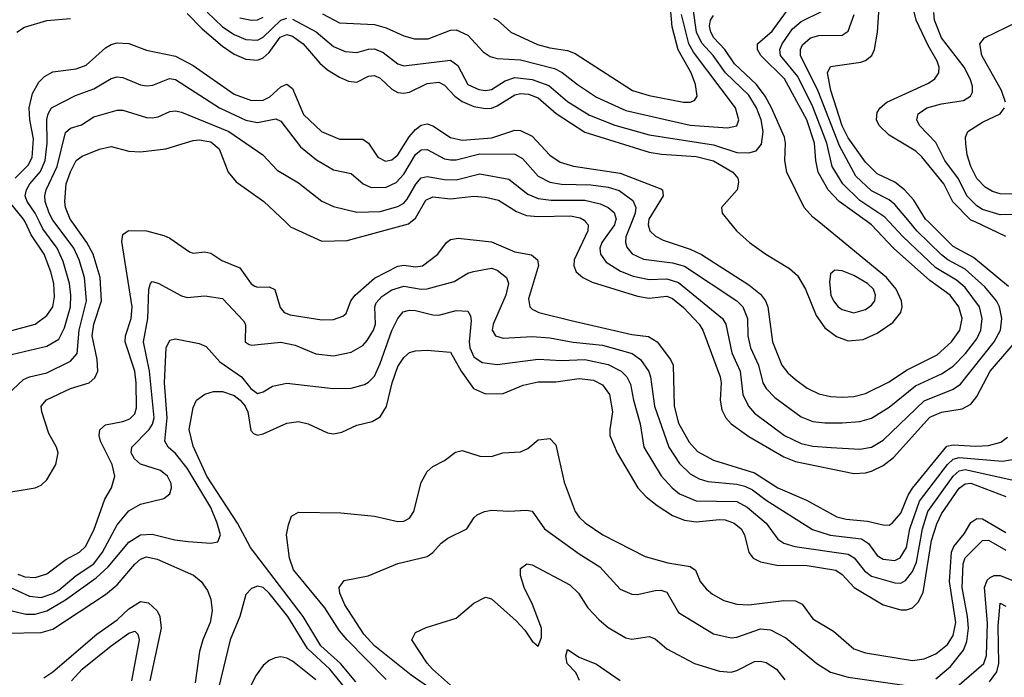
# Model space of a CAD drawing. Header units: inches. Extents: x 1308407 to 1441228, y 959628 to 1036311.
# Tile 47 of 256: x 1340117 to 1343484, y 988442 to 990692. Entities that reach past the tile are written whole.
import ezdxf

# ---------------------------------------------------------------- set-up
doc = ezdxf.new("R2010")
doc.units = ezdxf.units.IN
doc.header["$MEASUREMENT"] = 0
doc.layers.add('B3948', color=7, linetype='Continuous')
doc.layers.add('B3949', color=7, linetype='Continuous')

msp = doc.modelspace()

# ---------------------------------------------------------------- linework, layer by layer
at = {"layer": 'B3948', "color": 5}
for points, elevation in [([(1340000, 989582), (1340010, 989584.8), (1340090, 989629.3), (1340170, 989651), (1340210, 989680.4), (1340229.5, 989710), (1340235.7, 989744.3), (1340233.7, 989790), (1340223.2, 989830), (1340200.1, 989890), (1340155.8, 989955.8), (1340134.9, 990000)], 3380), ([(1340000, 989505.7), (1340092.7, 989547.3), (1340210, 989575), (1340250, 989598.9), (1340270, 989638.4), (1340290.5, 989710), (1340291.8, 989750), (1340286.7, 989790), (1340264.9, 989864.9), (1340245.4, 989910), (1340196.1, 989976.1), (1340184.2, 990000)], 3360), ([(1340000, 989220.7), (1340010, 989205.2), (1340030, 989199.6), (1340052.1, 989210), (1340070, 989234.9), (1340080.3, 989270), (1340081.5, 989290), (1340063, 989370), (1340075.1, 989410), (1340130, 989461.2), (1340150, 989470.5), (1340210, 989483.4), (1340290, 989523.8), (1340312.7, 989550), (1340319.8, 989630), (1340345, 989730), (1340338, 989810), (1340319.8, 989870), (1340301.7, 989910), (1340234.3, 990000)], 3340), ([(1340000, 989071.9), (1340030, 989067.9), (1340170, 989090.2), (1340190, 989099.2), (1340210, 989117.7), (1340240.6, 989170), (1340248.5, 989210), (1340242.5, 989230), (1340216.8, 989276.8), (1340192.5, 989350), (1340190.5, 989370), (1340207.9, 989392.1), (1340290, 989430.9), (1340354.8, 989450), (1340373.6, 989466.4), (1340384.1, 989490), (1340382.2, 989530), (1340364.1, 989610), (1340370, 989650), (1340396.9, 989730), (1340391.4, 989810), (1340368.5, 989890), (1340346.1, 989930), (1340296.2, 990000)], 3320), ([(1341025.5, 990000), (1341043.2, 989983.3), (1341150, 989934.1), (1341236.4, 989936.4), (1341446.2, 989993.8), (1341454, 990000)], 3320), ([(1342052.4, 990000), (1342060.6, 989990), (1342060.4, 989970), (1342013.3, 989870), (1342012.1, 989850), (1342019.8, 989830), (1342042.3, 989810), (1342074.5, 989794.5), (1342230, 989745.7), (1342270, 989739.1), (1342330, 989746.3), (1342350, 989738.1), (1342387, 989707), (1342441.2, 989650), (1342453, 989630), (1342512, 989470), (1342516.1, 989450), (1342512.6, 989390), (1342517.9, 989357.9), (1342532.3, 989330), (1342550.7, 989310), (1342610, 989266.1), (1342730, 989196.8), (1342770, 989180.4), (1342970, 989140.1), (1343010, 989141.3), (1343030, 989147.1), (1343070, 989167.2), (1343105.4, 989194.6), (1343230, 989332.8), (1343270, 989349.8), (1343339.7, 989360.3), (1343370, 989377), (1343390, 989403.2), (1343436.5, 989490), (1343522.5, 989590)], 3320), ([(1342153.8, 990000), (1342150.7, 989990), (1342107.3, 989930), (1342101, 989910), (1342103.4, 989890), (1342122.8, 989862.8), (1342171.8, 989831.8), (1342215.1, 989815.1), (1342270, 989803.7), (1342330, 989805.1), (1342370, 989793.2), (1342520.6, 989670), (1342531.8, 989650), (1342552.8, 989552.8), (1342581.3, 989490), (1342590.1, 989410.1), (1342609.6, 989370), (1342630, 989346.1), (1342732.3, 989270), (1342790, 989242.1), (1342830, 989233.5), (1342891.9, 989228.1), (1342990, 989223.3), (1343030, 989229.2), (1343070, 989253.9), (1343210, 989387.6), (1343310, 989428.6), (1343334.5, 989445.5), (1343449.9, 989590), (1343471, 989630), (1343475.5, 989670), (1343467.5, 989710), (1343457.8, 989730), (1343417.9, 989777.9), (1343350, 989838.9), (1343291, 989871), (1343270, 989888), (1343185.7, 989970), (1343160.3, 990000)], 3340), ([(1342209.9, 990000), (1342189.7, 989949.7), (1342188.8, 989930), (1342193.8, 989913.8), (1342211.1, 989891.1), (1342250, 989873.3), (1342350, 989860.8), (1342390, 989848.7), (1342570, 989730.5), (1342590.6, 989710), (1342606.2, 989670), (1342607.4, 989610), (1342616.3, 989570), (1342643.6, 989510), (1342658.7, 989450), (1342670.1, 989430), (1342699.5, 989399.5), (1342790, 989333.9), (1342830, 989317.5), (1342870, 989312.6), (1342930, 989313), (1342990, 989317.9), (1343030, 989328.6), (1343090, 989366.5), (1343180.8, 989439.2), (1343270, 989480.6), (1343310, 989506.5), (1343351.4, 989550), (1343390, 989600.1), (1343403.7, 989630), (1343409, 989670), (1343399.9, 989710), (1343350, 989775.7), (1343320.8, 989800.8), (1343250, 989843.2), (1343137.4, 989950), (1343091.1, 990000)], 3360), ([(1342267.1, 990000), (1342265.7, 989990), (1342271.4, 989970), (1342291.4, 989951.4), (1342318.1, 989938.1), (1342410, 989907.4), (1342448.8, 989888.9), (1342610, 989785.3), (1342650, 989753.2), (1342667.5, 989730), (1342675.3, 989710), (1342691.4, 989590), (1342723.8, 989510), (1342744, 989484), (1342770, 989461.5), (1342810, 989431.3), (1342850, 989411.8), (1342890, 989402.8), (1342930, 989400.3), (1342970, 989402.8), (1343010, 989412.9), (1343090, 989453.2), (1343150, 989492.6), (1343254.9, 989545.1), (1343304.3, 989590), (1343331.9, 989630), (1343339.7, 989670), (1343328.7, 989710), (1343299.7, 989750), (1343230, 989800.1), (1343105.2, 989910), (1343030.6, 989990), (1343016.7, 990000)], 3380), ([(1342543.5, 990000), (1342568.1, 989970), (1342612.5, 989930), (1342668.2, 989890), (1342750, 989840.5), (1342776.5, 989816.5), (1342804.7, 989770), (1342840.5, 989680.5), (1342870, 989637.6), (1342910, 989607.8), (1342950, 989593.9), (1343001.6, 989598.4), (1343050, 989619.6), (1343103.3, 989656.7), (1343130.5, 989690), (1343134.9, 989710), (1343132.2, 989730), (1343114.1, 989770), (1343081, 989810), (1342850.2, 990000)], 3420), ([(1343499.2, 989779.2), (1343379, 989879), (1343310, 989915.7), (1343225.3, 990000)], 3320), ([(1343490, 989950.7), (1343384.6, 990000)], 3280), ([(1340110, 988795.2), (1340134.3, 988785.7), (1340170, 988783.4), (1340210, 988796.6), (1340274.4, 988845.6), (1340320.7, 988870), (1340342, 988890), (1340370, 988945.2), (1340407.9, 989052.1), (1340430.5, 989090), (1340441.9, 989130), (1340432.4, 989170), (1340393.5, 989250), (1340389, 989270), (1340391.3, 989288.7), (1340410, 989306.1), (1340470, 989317.5), (1340493.1, 989326.9), (1340510, 989343.8), (1340516.2, 989363.8), (1340515.1, 989450), (1340510.2, 989490), (1340477.6, 989590), (1340478.1, 989610), (1340498.5, 989670), (1340500.9, 989710), (1340466.5, 989933.5), (1340470, 989957), (1340489.1, 989970.9), (1340550, 989970.2), (1340610, 989953.9), (1340630, 989944.8), (1340697.9, 989897.9), (1340710, 989893.7), (1340750, 989898.3), (1340770, 989893.1), (1340808, 989868), (1340870, 989843.5), (1340908.9, 989788.9), (1340921, 989781), (1340930, 989777.2), (1340970, 989778.7), (1340989.6, 989769.6), (1341007.7, 989707.7), (1341021.3, 989690), (1341042.3, 989682.3), (1341150, 989665), (1341190, 989666), (1341222.4, 989677.6), (1341233, 989687), (1341249.3, 989730), (1341263.6, 989750), (1341330, 989808.1), (1341410, 989849.1), (1341430, 989851.8), (1341470, 989846.1), (1341494, 989850), (1341546.6, 989890), (1341576.5, 989930), (1341590, 989940.1), (1341615.9, 989944.1), (1341730, 989932), (1341810, 989897.6), (1341867.1, 989887.1), (1341888.1, 989870), (1341890.8, 989850.8), (1341857.4, 989737.4), (1341861.9, 989710), (1341870, 989701.9), (1341892, 989690), (1342003, 989663), (1342210, 989615.5), (1342267.7, 989607.7), (1342296.8, 989590), (1342342.9, 989530), (1342352, 989510), (1342354.9, 989370), (1342370, 989312), (1342406.3, 989246.3), (1342435.2, 989215.2), (1342490, 989184.9), (1342630, 989142.1), (1342710, 989090.4), (1342807.8, 989047.8), (1342911.2, 988991.2), (1342943.2, 988983.2), (1343016.6, 988976.6), (1343070, 988963.6), (1343090, 988963.3), (1343100.7, 988970), (1343130, 989003.5), (1343155, 989065), (1343170.5, 989089.5), (1343287.5, 989232.5), (1343310, 989237.4), (1343387.4, 989232.6), (1343430, 989235), (1343473, 989247), (1343495.8, 989264.2)], 3280), ([(1340070, 988756.6), (1340150, 988720.2), (1340190, 988715.7), (1340230, 988728.7), (1340250, 988740.8), (1340310, 988790.1), (1340370, 988830.7), (1340400.1, 988870), (1340450, 988963.5), (1340490, 989012.3), (1340530, 989034.2), (1340610, 989054), (1340630, 989069.4), (1340636.1, 989090), (1340634.2, 989105.8), (1340622.3, 989130), (1340598, 989150), (1340530, 989171.5), (1340508.9, 989190), (1340498.5, 989210), (1340500.2, 989230), (1340559.8, 989290), (1340571.3, 989308.7), (1340576.8, 989330), (1340561.2, 989490), (1340540.1, 989590), (1340555.5, 989670), (1340558.4, 989770), (1340563.8, 989790), (1340570, 989795.9), (1340590, 989790.8), (1340670, 989747.2), (1340690, 989741.1), (1340750, 989747.3), (1340810, 989738), (1340882.4, 989662.4), (1340888.8, 989648.8), (1340887.3, 989590), (1340901.1, 989581.1), (1340910, 989578.5), (1341010, 989589), (1341058.9, 989578.9), (1341130, 989549.5), (1341190, 989542.2), (1341250, 989554.4), (1341290, 989578), (1341305.7, 989594.3), (1341326.9, 989630), (1341333.1, 989650), (1341330.8, 989710), (1341336.2, 989723.8), (1341355.2, 989744.8), (1341390, 989767.9), (1341430, 989780.3), (1341490, 989770.5), (1341510, 989771.4), (1341603.1, 989796.9), (1341650, 989824.8), (1341669.4, 989830.6), (1341730, 989841.9), (1341750, 989835.3), (1341782.2, 989810), (1341788.8, 989790), (1341779.6, 989750), (1341736.1, 989650), (1341732.2, 989630), (1341743.6, 989610), (1341770, 989603.1), (1341870, 989608), (1341930, 989603.4), (1342009.2, 989589.2), (1342110, 989578.1), (1342211.6, 989550), (1342239.6, 989530), (1342268.3, 989488.3), (1342274.5, 989470), (1342288.4, 989370), (1342336.4, 989230), (1342373.4, 989173.4), (1342410, 989138.7), (1342441, 989121), (1342470, 989111.6), (1342570, 989103.2), (1342596.6, 989096.6), (1342623.3, 989083.3), (1342670, 989048.3), (1342828.4, 988948.4), (1342889.1, 988929.1), (1342996.4, 988916.4), (1343020, 988900), (1343050, 988859), (1343070, 988846.8), (1343110, 988842.4), (1343128.6, 988851.4), (1343150, 988885.8), (1343160.7, 988950), (1343194.8, 989045.2), (1343290, 989170.7), (1343310, 989189), (1343330, 989193.9), (1343478.7, 989181.3), (1343512.7, 989187.3)], 3260), ([(1340000, 988691.4), (1340138.2, 988658.2), (1340170, 988658.1), (1340210, 988669.6), (1340273.2, 988706.8), (1340377.8, 988782.2), (1340419.6, 988820.4), (1340490, 988904.2), (1340530, 988929.6), (1340570, 988931.8), (1340646.9, 988913.1), (1340693.3, 988906.7), (1340770, 988900.7), (1340794.7, 988905.3), (1340803.8, 988930), (1340792.6, 988970), (1340770, 989022.9), (1340690, 989158.1), (1340650, 989208), (1340625, 989230), (1340612.9, 989250), (1340621.6, 989330), (1340611.6, 989450), (1340618, 989570), (1340630, 989595.2), (1340650, 989600.6), (1340730, 989584.8), (1340754.3, 989574.3), (1340801.5, 989521.5), (1340875.6, 989470), (1340907.1, 989430), (1340930, 989413.4), (1340950, 989418.7), (1340981.6, 989438.4), (1341030, 989448.4), (1341189.3, 989430.8), (1341250, 989431.4), (1341296.1, 989443.9), (1341310, 989451.6), (1341330, 989472.7), (1341350, 989515.9), (1341390, 989628.4), (1341410, 989670.2), (1341427.8, 989692.2), (1341450, 989698.7), (1341470, 989697.4), (1341530, 989682.2), (1341550, 989681.5), (1341610, 989696.8), (1341650, 989695), (1341658.7, 989678.7), (1341661.4, 989661.4), (1341653.5, 989590), (1341656.1, 989570), (1341670, 989538.9), (1341699, 989519), (1341750, 989512.8), (1341890, 989530.5), (1341970, 989526.3), (1342050, 989529.7), (1342130, 989512.9), (1342173.8, 989490), (1342193, 989470), (1342205.5, 989445.5), (1342215.7, 989390), (1342238.6, 989310), (1342251.4, 989230), (1342311.2, 989131.2), (1342347.9, 989090), (1342373.1, 989070), (1342430, 989045.5), (1342570, 989043.4), (1342604.8, 989024.8), (1342670.1, 988970), (1342710, 988915.2), (1342730, 988901.7), (1342768.2, 988890), (1342950, 988863), (1342970.5, 988850.5), (1343006.3, 988806.3), (1343030, 988788.1), (1343110, 988765.1), (1343130, 988764.5), (1343146.1, 988773.9), (1343170, 988804), (1343183.9, 988836.1), (1343204.7, 988950), (1343222.3, 989010), (1343310, 989130.1), (1343330, 989148.4), (1343350, 989153), (1343510, 989118.3)], 3240), ([(1341266.4, 988426.4), (1341213.5, 988490), (1341146.8, 988550), (1341086.6, 988650), (1340905.8, 988885.8), (1340861.4, 988970), (1340757.2, 989130), (1340710, 989233.1), (1340696.1, 989290), (1340710, 989365.5), (1340721.1, 989390), (1340749.5, 989410.5), (1340779.6, 989420.4), (1340810, 989420.3), (1340850, 989406.2), (1340870.6, 989390.6), (1340887.5, 989370), (1340896.6, 989350), (1340907, 989287), (1340916.4, 989276.4), (1340930, 989271.1), (1340950, 989275.3), (1341030, 989311.3), (1341070, 989317.8), (1341103.1, 989310), (1341170, 989279), (1341190, 989275.2), (1341218.8, 989281.2), (1341270, 989304.8), (1341322.6, 989317.4), (1341350, 989333.2), (1341371.4, 989368.6), (1341391.2, 989450), (1341410, 989505.2), (1341430, 989536.1), (1341450, 989553), (1341470, 989559), (1341510, 989561.4), (1341590, 989554.8), (1341626.5, 989490), (1341668.5, 989430), (1341710, 989412), (1341770, 989413.5), (1341838.5, 989441.5), (1341890, 989453.3), (1341950, 989453.6), (1342030, 989465), (1342078.9, 989458.9), (1342110, 989443.4), (1342133.6, 989410), (1342144.8, 989350), (1342134.6, 989290), (1342135.7, 989270), (1342159.8, 989210), (1342231.3, 989090), (1342259.2, 989059.2), (1342296.8, 989030), (1342350, 988995.9), (1342390, 988979.7), (1342430, 988974.6), (1342510, 988982.2), (1342530, 988980.6), (1342560.2, 988970), (1342584.3, 988950), (1342595.7, 988930), (1342610, 988869.2), (1342625.4, 988850), (1342650, 988836.9), (1342706.4, 988826.4), (1342810, 988825.1), (1342908.3, 988808.3), (1342930, 988793.6), (1342970.7, 988750), (1343070, 988690.6), (1343130, 988673), (1343150, 988673.2), (1343170, 988679.8), (1343190, 988699), (1343207.2, 988732.8), (1343235.5, 988910), (1343253.1, 988966.9), (1343270, 989001.5), (1343330, 989089), (1343350, 989104.5), (1343370, 989107), (1343490, 989061.4)], 3220), ([(1341370, 988434.6), (1341236.2, 988570), (1341210, 988601.6), (1341159.8, 988679.8), (1341053.3, 988810), (1341039.5, 988850), (1341029.8, 988930), (1341035.6, 988964.4), (1341046.6, 988993.4), (1341070, 989007.6), (1341214.7, 989005.3), (1341330, 988993.6), (1341410, 988975.7), (1341430, 988976.8), (1341450, 988986.8), (1341465, 989010), (1341490, 989108.5), (1341510, 989146.5), (1341530, 989163.6), (1341570, 989184.2), (1341607.8, 989212.2), (1341630, 989217.8), (1341690, 989198.6), (1341730, 989198), (1341769, 989210), (1341830, 989213.1), (1341854.5, 989225.5), (1341890, 989255.2), (1341930, 989259), (1341950, 989238), (1341978.4, 989110), (1342016.9, 989010), (1342030.2, 988990), (1342051.2, 988971.2), (1342111.5, 988930), (1342255.5, 988855.5), (1342333.6, 988833.6), (1342410, 988821.9), (1342428.4, 988808.4), (1342443.8, 988770), (1342464.9, 988744.9), (1342486.6, 988726.6), (1342524.6, 988704.6), (1342570, 988692.7), (1342610, 988689.8), (1342730, 988705.5), (1342770, 988704.2), (1342792.5, 988692.5), (1342830, 988641.9), (1342899.7, 988599.7), (1342970, 988539.9), (1343010, 988525.5), (1343170, 988500.1), (1343210, 988505.1), (1343250, 988522.9), (1343290, 988555), (1343310, 988585.1), (1343319, 988630), (1343297.4, 988770), (1343304.3, 988870), (1343312, 988890), (1343347, 988933), (1343370, 988971.9), (1343390, 988986.1), (1343410, 988984.4), (1343490, 988938.2)], 3180), ([(1341530, 988398.8), (1341455.4, 988450), (1341330, 988550.4), (1341294.2, 988590), (1341228.8, 988690), (1341211.8, 988730), (1341209.8, 988750), (1341226, 988774), (1341308.9, 988788.9), (1341410, 988831.4), (1341510, 988855.6), (1341530, 988869.1), (1341558.8, 988901.2), (1341581.3, 988918.7), (1341646, 988950), (1341670.7, 988989.3), (1341681.7, 988998.3), (1341707, 989010), (1341730, 989013.9), (1341790, 989010.1), (1341850, 989014.6), (1341870, 989010.2), (1341911.8, 988950), (1342030, 988864.6), (1342100.6, 988820.6), (1342170, 988743.5), (1342210, 988726.4), (1342230, 988726), (1342290, 988739.3), (1342310, 988740.4), (1342330, 988733.5), (1342370, 988664.3), (1342490, 988590.8), (1342550, 988577), (1342570, 988579.3), (1342650, 988607.9), (1342684.7, 988604.7), (1342737.1, 988577.1), (1342842.8, 988490), (1342890, 988460.2), (1342950, 988443.3), (1343150, 988414.3)], 3160), ([(1343250, 988436.8), (1343300.6, 988479.4), (1343345.2, 988534.8), (1343355.8, 988564.2), (1343361.9, 988610), (1343359, 988650), (1343339.8, 988750), (1343343.5, 988830), (1343350, 988851.1), (1343410, 988910.1), (1343430, 988911.6), (1343490, 988877.1)], 3160), ([(1340000, 988620.9), (1340050, 988597.3), (1340070, 988593.5), (1340190, 988596), (1340230, 988607.5), (1340410, 988725.4), (1340450, 988759), (1340510, 988829.7), (1340530, 988847), (1340550, 988854.9), (1340586.4, 988846.4), (1340711.4, 988791.4), (1340737.8, 988770), (1340759.3, 988739.3), (1340770.1, 988710.1), (1340774.7, 988670), (1340768.7, 988630), (1340743, 988570), (1340731.5, 988530), (1340716.7, 988423.3)], 3220), ([(1341590, 988414.9), (1341528.9, 988470), (1341510, 988490.7), (1341457.4, 988570), (1341470, 988595.8), (1341507, 988613), (1341610, 988644.2), (1341670, 988695.6), (1341710, 988716), (1341730, 988710.3), (1341815, 988635), (1341843.9, 988603.9), (1341870, 988566.3), (1341890, 988548.5), (1341901.5, 988578.5), (1341901.5, 988610), (1341870.8, 988690.8), (1341841.9, 988750), (1341829.1, 988790), (1341830, 988814.9), (1341851.3, 988830), (1341870, 988826.5), (1341998.7, 988758.7), (1342027.7, 988730), (1342060.3, 988680.3), (1342099, 988639), (1342130, 988613.1), (1342190, 988577.4), (1342210, 988572.5), (1342270, 988582), (1342290, 988573.4), (1342330, 988539.8), (1342424.9, 988490), (1342510, 988463.3), (1342550, 988459.8), (1342570, 988465.5), (1342630, 988496.6), (1342650, 988497.9), (1342670, 988492.7), (1342705.4, 988470), (1342733.7, 988433.7)], 3140), ([(1343321.8, 988410), (1343414, 988490), (1343423.4, 988516.6), (1343427, 988627), (1343416.1, 988750), (1343425.2, 988774.8), (1343435.8, 988784.2), (1343450, 988790.4), (1343470, 988790.8), (1343513, 988773)], 3140), ([(1341228, 988408), (1341176.9, 988470), (1341101, 988541), (1341034.2, 988650), (1340970, 988729.9), (1340950, 988749.2), (1340930, 988754.5), (1340910, 988746.4), (1340890, 988725.1), (1340870.1, 988650), (1340836.9, 988570), (1340797.6, 988410)], 3240), ([(1340199, 988441), (1340230, 988461), (1340380.4, 988590), (1340450, 988638.6), (1340490, 988676.5), (1340530, 988701.1), (1340557.5, 988697.5), (1340586.5, 988670), (1340596.2, 988650), (1340600.1, 988610), (1340561.7, 988430)], 3180), ([(1343433.3, 988426.7), (1343458.7, 988461.3), (1343465.8, 988490), (1343463, 988617), (1343470, 988696.1), (1343490, 988685.1)], 3120), ([(1340293.7, 988430), (1340330, 988469.6), (1340429.9, 988550), (1340490, 988593.3), (1340510, 988600.2), (1340520.6, 988590), (1340525, 988570), (1340499.6, 988430)], 3160), ([(1342031.3, 988431.3), (1342018.8, 988458.8), (1341989.6, 988490), (1341984.7, 988515.3), (1341990, 988537), (1342030, 988511.2), (1342090, 988487.6), (1342170, 988431.7)], 3120), ([(1341130, 988433.6), (1341050, 988497), (1341030, 988508), (1341010, 988511.8), (1340990, 988508.7), (1340970, 988499.8), (1340950, 988482.3), (1340925, 988450), (1340905.5, 988410)], 3260)]:
    msp.add_lwpolyline(points, dxfattribs=dict(at, elevation=elevation))
at = {"layer": 'B3948', "color": 5, "elevation": 3440}
msp.add_lwpolyline([(1342904.5, 989835.5), (1342890, 989822.7), (1342886.3, 989793.7), (1342891.5, 989750), (1342900.1, 989730), (1342916.3, 989710), (1342930, 989701), (1342970, 989689.2), (1343010, 989700.1), (1343030, 989715), (1343041.1, 989730), (1343044.3, 989750), (1343036.7, 989770), (1343015.9, 989790), (1342970, 989817.1), (1342930, 989833.4)], close=True, dxfattribs=at)
at = {"layer": 'B3949', "color": 5}
for points, elevation in [([(1341737.1, 990697.1), (1341751, 990690), (1341796.2, 990650), (1341887.5, 990607.5), (1341930, 990595.4), (1341990, 990586.2), (1342016.5, 990576.5), (1342212.4, 990450), (1342270, 990432.7), (1342387.3, 990410), (1342410.4, 990409.6), (1342424.2, 990415.8), (1342433.6, 990430), (1342428, 990470), (1342413, 990510), (1342369.4, 990589.4), (1342348, 990668), (1342332, 990850)], 3480), ([(1343384.6, 990000), (1343370, 990006.8), (1343308.8, 990068.8), (1343277.7, 990130), (1343202.7, 990222.7), (1343181.9, 990241.9), (1343090, 990297), (1343056.9, 990330), (1343047.4, 990350), (1343050, 990374.4), (1343059.9, 990390), (1343082.6, 990410), (1343224.9, 990475.1), (1343247.3, 990490), (1343260.6, 990510), (1343262, 990530), (1343255.1, 990550), (1343223.7, 990603.7), (1343182.9, 990690), (1343148.8, 990831.2)], 3280), ([(1343225.3, 990000), (1343215.3, 990010), (1343174.6, 990074.6), (1343143.1, 990110), (1343110, 990136.7), (1343050, 990164.9), (1343010, 990205.1), (1342950, 990288.2), (1342930, 990328.5), (1342890.8, 990450), (1342879.6, 990510), (1342890, 990531.5), (1342993.7, 990546.3), (1343010, 990552.2), (1343031.3, 990570), (1343040.8, 990590), (1343050.3, 990649.7), (1343058.4, 990770)], 3320), ([(1340690, 990713), (1340741.3, 990661.2), (1340810, 990602.1), (1340850, 990574.6), (1340890, 990556.5), (1340930, 990553.7), (1340950, 990561.1), (1340970, 990579.7), (1341008, 990632), (1341030, 990641.5), (1341050, 990635.7), (1341085.9, 990610), (1341143.2, 990543.2), (1341170, 990520.6), (1341210, 990495.1), (1341241.3, 990481.3), (1341270, 990478.9), (1341310, 990498.5), (1341330, 990501.4), (1341350, 990491.5), (1341390, 990454), (1341410, 990442.9), (1341430, 990440.3), (1341450, 990443.7), (1341510, 990473.3), (1341550, 990478.8), (1341570, 990467.9), (1341604.8, 990430), (1341630, 990412.4), (1341670, 990395.5), (1341710, 990388.2), (1341730, 990389.8), (1341750, 990397.6), (1341810, 990435.2), (1341830, 990439.6), (1341857.4, 990437.4), (1341890, 990425.1), (1341951.4, 990371.4), (1342050, 990307.7), (1342270, 990238.7), (1342311.6, 990231.6), (1342430, 990224.4), (1342490, 990209.1), (1342555.9, 990170), (1342573.1, 990150), (1342575.7, 990135.7), (1342570.1, 990109.9), (1342516.6, 990050), (1342519, 990030), (1342543.5, 990000)], 3420), ([(1340758.1, 990718.1), (1340810, 990668.1), (1340850, 990641.2), (1340890, 990624.6), (1340930, 990621.7), (1340950, 990632.1), (1341010, 990690.7), (1341030, 990697.7)], 3440), ([(1341050, 990694.2), (1341130.3, 990650.3), (1341190, 990600.3), (1341230, 990583.1), (1341270, 990580.4), (1341310, 990591.7), (1341330, 990592.1), (1341359.9, 990579.9), (1341410, 990540.9), (1341430, 990534.7), (1341590, 990553.2), (1341615.1, 990535.1), (1341649.1, 990470), (1341686.6, 990453.4), (1341710, 990450.1), (1341730, 990453.8), (1341776.7, 990483.3), (1341810, 990494), (1341870, 990487.7), (1341927, 990467.1), (1341990, 990412.7), (1342065.1, 990365.1), (1342151.7, 990331.7), (1342270, 990298.3), (1342490, 990263.9), (1342570, 990237.5), (1342610, 990236.3), (1342636.1, 990243.9), (1342654, 990266), (1342659.7, 990310), (1342652.3, 990350), (1342637, 990390), (1342610, 990433.7), (1342530.6, 990510.6), (1342488.5, 990570), (1342450, 990611.4), (1342431, 990650), (1342419.8, 990730)], 3440), ([(1341152.2, 990712.2), (1341210, 990681.8), (1341330, 990675.8), (1341370, 990664.1), (1341430, 990637.1), (1341467.1, 990627.1), (1341513.4, 990626.6), (1341590, 990656.6), (1341610, 990657.2), (1341650, 990639.5), (1341702.1, 990582.1), (1341726.4, 990566.4), (1341750, 990559.6), (1341830, 990555.2), (1341945.4, 990525.4), (1341971.8, 990511.8), (1342024.3, 990470), (1342090, 990426.5), (1342190, 990382), (1342410, 990331.3), (1342537.7, 990322.3), (1342570, 990329.4), (1342576.9, 990350), (1342565.1, 990390), (1342421.5, 990581.5), (1342405.4, 990610), (1342379.9, 990710)], 3460), ([(1342850.2, 990000), (1342830, 990016.6), (1342799.9, 990050), (1342740.9, 990170), (1342733.6, 990210), (1342735.8, 990270), (1342732.1, 990290), (1342688, 990390), (1342666, 990430), (1342636.7, 990470), (1342561.4, 990541.4), (1342528, 990590), (1342491.2, 990630), (1342480.2, 990650), (1342476.1, 990670), (1342479.5, 990690), (1342490, 990706)], 3420), ([(1343016.7, 990000), (1342919.2, 990070), (1342881.4, 990110), (1342847.6, 990170), (1342839.2, 990210), (1342835.2, 990270), (1342809.5, 990350), (1342732.1, 990490), (1342651.9, 990570), (1342639.7, 990590), (1342640.4, 990610), (1342690, 990653), (1342739.6, 990720.4)], 3380), ([(1343091.1, 990000), (1343076.1, 990016.1), (1342990, 990073), (1342931.9, 990130), (1342895.9, 990190), (1342877.2, 990270), (1342830, 990393.8), (1342778.1, 990498.1), (1342719.3, 990570), (1342716.4, 990590), (1342724.4, 990610), (1342759.7, 990660.3), (1342790, 990686.3), (1342859.4, 990720.6)], 3360), ([(1343160.3, 990000), (1343110, 990059.5), (1343090, 990075.3), (1343030, 990106.3), (1342976.6, 990156.6), (1342921.1, 990261.1), (1342847.6, 990447.6), (1342787.5, 990570), (1342786.8, 990590), (1342794.1, 990605.9), (1342822, 990630), (1342850, 990638.5), (1342930, 990638.9), (1342950, 990653.4), (1342970.3, 990709.7)], 3340), ([(1343550, 990027.3), (1343470, 990024.9), (1343410, 990043.1), (1343390, 990054.9), (1343356.6, 990090), (1343327.3, 990147.3), (1343281.3, 990210), (1343250, 990271.9), (1343194.6, 990330), (1343184.8, 990350), (1343189.8, 990370), (1343219.2, 990390), (1343270, 990404.8), (1343344.4, 990415.6), (1343368.7, 990430), (1343375.3, 990444.7), (1343375, 990465), (1343367.7, 990490), (1343347.4, 990530), (1343269.9, 990630), (1343245.8, 990690), (1343243.6, 990716.4)], 3260), ([(1340107.3, 990650), (1340133.6, 990666.4), (1340210, 990689.4), (1340290, 990696.6)], 3420), ([(1340870, 990697.9), (1340909.9, 990690.1), (1340930, 990691.8), (1340950, 990700.2)], 3460), ([(1343489, 990410), (1343474.5, 990450), (1343407.7, 990570), (1343400.3, 990610), (1343416.9, 990630), (1343530, 990685)], 3240), ([(1340101.1, 990150), (1340145.3, 990194.7), (1340158.8, 990221.2), (1340164.3, 990284.3), (1340150.8, 990350), (1340149.2, 990390), (1340160.5, 990439.5), (1340181.7, 990478.3), (1340201.8, 990498.2), (1340230, 990513.2), (1340310, 990524), (1340343.7, 990536.3), (1340410, 990596.3), (1340430, 990606.8), (1340450, 990612.4), (1340490, 990610.1), (1340550, 990587.7), (1340650, 990567.3), (1340710, 990535.2), (1340850, 990437.6), (1340910, 990415.7), (1340950, 990417.3), (1340971.7, 990428.3), (1341010, 990462.1), (1341030, 990471.2), (1341050, 990456.3), (1341087.3, 990367.3), (1341149.4, 990309.4), (1341210, 990282.9), (1341290, 990283.5), (1341310, 990269.2), (1341341.9, 990221.9), (1341368, 990208), (1341390, 990212.8), (1341410, 990229.6), (1341448.3, 990291.7), (1341470, 990317), (1341490, 990331.7), (1341510, 990335.9), (1341530, 990329.2), (1341590, 990288.9), (1341630, 990279.9), (1341731.8, 990288.2), (1341810, 990314.6), (1341830, 990313.5), (1341870, 990294), (1341930, 990228.4), (1341965.2, 990205.2), (1342010.9, 990190.9), (1342170, 990166.6), (1342310, 990113.2), (1342314.8, 990110), (1342317.1, 990090), (1342268.6, 990010), (1342267.1, 990000)], 3380), ([(1340184.2, 990000), (1340169.2, 990030), (1340142.8, 990070), (1340135.8, 990090), (1340139.6, 990110), (1340150.9, 990130), (1340187.5, 990172.5), (1340203.7, 990210), (1340210.2, 990270), (1340209.9, 990350.1), (1340214.4, 990370), (1340225.8, 990390), (1340307.2, 990432.8), (1340370, 990455.2), (1340430, 990491.3), (1340450, 990497), (1340470, 990494.8), (1340529.7, 990469.7), (1340550, 990466.3), (1340572, 990468), (1340629.1, 990490.9), (1340650, 990487.7), (1340800.5, 990390), (1340890, 990347.9), (1340930, 990340.6), (1340993.1, 990353.1), (1341010, 990344.8), (1341076.7, 990256.7), (1341132.1, 990212.1), (1341190, 990178.1), (1341250, 990165.5), (1341290.9, 990130.9), (1341318.5, 990118.5), (1341370, 990119.5), (1341404.6, 990135.4), (1341430, 990163.4), (1341470, 990230.6), (1341490, 990246.8), (1341510, 990248.2), (1341570, 990216.2), (1341590, 990212.3), (1341610, 990212.8), (1341690, 990232.8), (1341810, 990231.5), (1341836.8, 990216.8), (1341890, 990156.6), (1341930, 990136.4), (1341970, 990129.5), (1342070, 990127.6), (1342130, 990118.8), (1342167.3, 990107.3), (1342213.8, 990073.8), (1342224.6, 990050), (1342222, 990030), (1342209.9, 990000)], 3360), ([(1340234.3, 990000), (1340230, 990005.8), (1340217.2, 990030), (1340203.9, 990070), (1340202.5, 990090), (1340206.8, 990110), (1340244.5, 990190), (1340273.3, 990306.7), (1340290, 990321.2), (1340327.6, 990332.4), (1340370, 990359.8), (1340450, 990383), (1340470, 990382.7), (1340550, 990357.4), (1340570, 990356.2), (1340590, 990359.5), (1340630, 990377.5), (1340650, 990379.8), (1340670, 990375.3), (1340832.4, 990310), (1340948.1, 990230), (1340997.8, 990177.8), (1341070, 990134.3), (1341150, 990071.6), (1341190, 990053), (1341270, 990033.4), (1341350, 990035.4), (1341410, 990053.1), (1341430, 990064.9), (1341441.7, 990078.3), (1341471.1, 990128.9), (1341490, 990150.6), (1341510, 990156.1), (1341570, 990145.9), (1341610, 990144.6), (1341690, 990164.9), (1341790, 990146.5), (1341855.1, 990095.1), (1341890, 990080.1), (1341934.3, 990074.3), (1342050, 990075), (1342101.8, 990061.8), (1342129.2, 990049.2), (1342150, 990033), (1342156.9, 990010), (1342153.8, 990000)], 3340), ([(1343530, 990095.6), (1343470, 990096.3), (1343444.2, 990104.2), (1343418.8, 990118.8), (1343390, 990149.2), (1343369.5, 990190), (1343357.2, 990230), (1343352.5, 990267.5), (1343351.8, 990290), (1343359.1, 990310), (1343410, 990341.1), (1343469.9, 990370.1), (1343484.8, 990390)], 3240), ([(1340296.2, 990000), (1340289, 990010), (1340273.4, 990050), (1340270.6, 990070.6), (1340276.2, 990130), (1340290, 990171.7), (1340309.7, 990210.3), (1340330, 990224.8), (1340390, 990249.5), (1340430, 990258.6), (1340490, 990242.7), (1340530, 990239.8), (1340616.2, 990250), (1340710, 990278.8), (1340730, 990281.4), (1340770, 990274.2), (1340799.1, 990250), (1340829.5, 990170), (1340857.6, 990137.6), (1340951.3, 990070), (1341025.5, 990000)], 3320), ([(1340134.9, 990000), (1340130.1, 990010.1), (1340081.1, 990070)], 3380), ([(1341454, 990000), (1341470, 990012.7), (1341505.7, 990074.3), (1341530, 990085.6), (1341590, 990079.7), (1341670, 990087.9), (1341710, 990085.1), (1341754.9, 990075), (1341816.1, 990036.1), (1341850, 990022.6), (1341890, 990018.6), (1342000.5, 990020.5), (1342034.1, 990014.1), (1342046.8, 990006.8), (1342052.4, 990000)], 3320)]:
    msp.add_lwpolyline(points, dxfattribs=dict(at, elevation=elevation))

doc.saveas('drawing.dxf')
